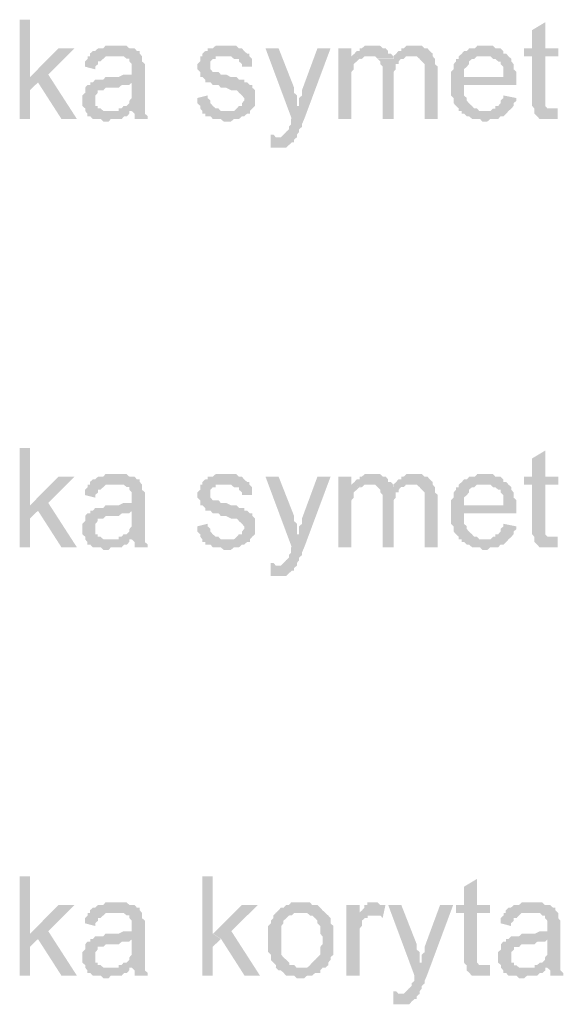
# Model space of a CAD drawing. Header units: millimetres. Extents: x -523 to 1404227, y -783705 to 1038705.
# Tile 152 of 256: x 406503 to 407383, y 233151 to 234747. Entities that reach past the tile are written whole.
import ezdxf

# ---------------------------------------------------------------- set-up
doc = ezdxf.new("R2010")
doc.units = ezdxf.units.MM
doc.linetypes.add('ACAD_ISO08W100', pattern=[36, 24, -3, 6, -3])
doc.layers.add('!!ELEKTRYKA', color=7, linetype='Continuous')

msp = doc.modelspace()

# ---------------------------------------------------------------- hatches: boundary and pattern name
at = {"layer": '!!ELEKTRYKA', "linetype": 'ACAD_ISO08W100'}
for points in [[(406519.59, 234746.85), (406502.9, 234746.85), (406502.9, 234586.03), (406519.59, 234586.03), (406519.59, 234632.56), (406532.56, 234645.26), (406519.59, 234653.69)], [(407354.03, 234742.66), (407332.83, 234729.94), (407332.83, 234700.35), (407319.92, 234700.35), (407319.92, 234687.63), (407332.83, 234687.63), (407332.83, 234619.87), (407332.83, 234619.87), (407332.83, 234611.39), (407332.83, 234607.14), (407336.52, 234602.9), (407366.94, 234602.9), (407362.33, 234602.9), (407357.72, 234602.9), (407357.72, 234602.9), (407354.03, 234607.14), (407354.03, 234607.14), (407354.03, 234611.39), (407354.03, 234619.87), (407354.03, 234687.63), (407375.24, 234687.63), (407375.24, 234700.35), (407354.03, 234700.35)], [(406659.37, 234704.56), (406654.73, 234704.56), (406651.03, 234704.56), (406646.4, 234704.56), (406641.77, 234704.56), (406638.06, 234700.3), (406633.43, 234700.3), (406629.73, 234700.3), (406625.1, 234696.14), (406621.39, 234696.14), (406616.76, 234691.88), (406616.76, 234687.62), (406654.73, 234687.62), (406659.37, 234687.62), (406663.07, 234687.62), (406667.7, 234687.62), (406671.41, 234687.62), (406676.04, 234683.45), (406680.67, 234683.45), (406680.67, 234679.19), (406680.67, 234679.19), (406684.37, 234674.93), (406684.37, 234670.67), (406684.37, 234666.5), (406684.37, 234666.5), (406684.37, 234657.98), (406680.67, 234657.98), (406676.04, 234657.98), (406676.04, 234657.98), (406671.41, 234657.98), (406663.07, 234653.81), (406659.37, 234653.81), (406654.73, 234653.81), (406651.03, 234653.81), (406641.77, 234653.81), (406638.06, 234649.55), (406633.43, 234649.55), (406633.43, 234649.55), (406629.73, 234649.55), (406625.1, 234649.55), (406621.39, 234645.29), (406684.37, 234645.29), (406684.37, 234636.86), (406684.37, 234632.6), (406684.37, 234628.34), (406684.37, 234624.17), (406684.37, 234619.91), (406680.67, 234615.65), (406680.67, 234615.65), (406680.67, 234611.48), (406676.04, 234607.22), (406671.41, 234607.22), (406667.7, 234602.96), (406663.07, 234602.96), (406663.07, 234598.7), (406684.37, 234598.7), (406684.37, 234598.7), (406689, 234594.53), (406689, 234590.27), (406689, 234586.01), (406710.31, 234586.01), (406710.31, 234586.01), (406710.31, 234590.27), (406705.68, 234594.53), (406705.68, 234598.7), (406705.68, 234602.96), (406705.68, 234602.96), (406705.68, 234607.22), (406705.68, 234611.48), (406705.68, 234615.65), (406705.68, 234619.91), (406705.68, 234628.34), (406705.68, 234632.6), (406705.68, 234662.24), (406705.68, 234662.24), (406705.68, 234666.5), (406705.68, 234670.67), (406705.68, 234674.93), (406701.05, 234679.19), (406701.05, 234679.19), (406701.05, 234683.45), (406701.05, 234687.62), (406697.34, 234691.88), (406697.34, 234696.14), (406692.71, 234696.14), (406689, 234700.3), (406684.37, 234700.3), (406680.67, 234700.3), (406676.04, 234704.56), (406671.41, 234704.56), (406667.7, 234704.56), (406663.07, 234704.56)], [(406833.16, 234704.57), (406833.16, 234704.57), (406823.91, 234704.57), (406820.21, 234704.57), (406815.59, 234700.31), (406815.59, 234700.31), (406811.88, 234700.31), (406807.26, 234700.31), (406807.26, 234696.06), (406803.56, 234696.06), (406798.93, 234691.89), (406798.93, 234687.64), (406836.86, 234687.64), (406836.86, 234687.64), (406841.49, 234687.64), (406845.19, 234687.64), (406849.81, 234683.38), (406853.51, 234683.38), (406858.14, 234683.38), (406858.14, 234679.13), (406862.77, 234674.97), (406862.77, 234670.71), (406879.42, 234670.71), (406879.42, 234674.97), (406879.42, 234679.13), (406879.42, 234683.38), (406874.79, 234687.64), (406874.79, 234691.89), (406874.79, 234691.89), (406871.09, 234691.89), (406866.47, 234696.06), (406862.77, 234700.31), (406858.14, 234700.31), (406858.14, 234700.31), (406853.51, 234704.57), (406849.81, 234704.57), (406845.19, 234704.57), (406841.49, 234704.57)], [(407074.63, 234704.56), (407070.01, 234704.56), (407066.31, 234704.56), (407061.69, 234704.56), (407057.08, 234700.31), (407053.38, 234700.31), (407053.38, 234696.06), (407048.76, 234696.06), (407045.07, 234691.82), (407040.45, 234687.57), (407070.01, 234687.57), (407070.01, 234687.57), (407074.63, 234687.57), (407078.32, 234687.57), (407082.94, 234683.41), (407107.88, 234683.41), (407107.88, 234687.57), (407104.18, 234691.82), (407099.56, 234691.82), (407099.56, 234696.06), (407095.87, 234700.31), (407095.87, 234700.31), (407091.25, 234700.31), (407086.63, 234704.56), (407082.94, 234704.56), (407078.32, 234704.56)], [(407142.23, 234704.53), (407137.62, 234704.53), (407133.93, 234704.53), (407129.31, 234704.53), (407124.69, 234700.29), (407121, 234700.29), (407121, 234696.13), (407116.38, 234696.13), (407112.69, 234691.88), (407108.08, 234687.64), (407137.62, 234687.64), (407142.23, 234687.64), (407145.93, 234687.64), (407150.54, 234683.39), (407150.54, 234683.39), (407154.24, 234679.14), (407158.85, 234674.9), (407158.85, 234674.9), (407158.85, 234670.65), (407158.85, 234666.5), (407158.85, 234658), (407158.85, 234585.99), (407180.09, 234585.99), (407180.09, 234666.5), (407180.09, 234666.5), (407180.09, 234670.65), (407175.47, 234674.9), (407175.47, 234683.39), (407175.47, 234683.39), (407171.78, 234687.64), (407171.78, 234691.88), (407167.16, 234696.13), (407167.16, 234696.13), (407163.47, 234700.29), (407158.85, 234700.29), (407154.24, 234704.53), (407150.54, 234704.53), (407145.93, 234704.53)], [(407256.78, 234704.54), (407252.17, 234704.54), (407248.48, 234704.54), (407243.87, 234704.54), (407240.18, 234700.3), (407235.56, 234700.3), (407230.95, 234700.3), (407227.26, 234696.05), (407222.65, 234696.05), (407218.96, 234691.81), (407214.34, 234687.57), (407256.78, 234687.57), (407256.78, 234687.57), (407260.47, 234687.57), (407265.08, 234687.57), (407269.7, 234683.32), (407273.39, 234683.32), (407278, 234679.08), (407281.69, 234679.08), (407281.69, 234674.93), (407281.69, 234674.93), (407286.3, 234670.68), (407286.3, 234666.44), (407286.3, 234662.2), (407286.3, 234653.71), (407222.65, 234653.71), (407307.52, 234653.71), (407307.52, 234657.95), (407307.52, 234662.2), (407302.91, 234666.44), (407302.91, 234670.68), (407302.91, 234674.93), (407299.22, 234679.08), (407299.22, 234683.32), (407294.61, 234687.57), (407294.61, 234687.57), (407290.92, 234691.81), (407286.3, 234691.81), (407286.3, 234696.05), (407281.69, 234700.3), (407278, 234700.3), (407273.39, 234700.3), (407269.7, 234704.54), (407265.08, 234704.54), (407260.47, 234704.54)], [(406591.75, 234700.32), (406565.8, 234700.32), (406519.46, 234653.8), (406532.44, 234645.27), (406570.44, 234586.05), (406595.46, 234586.05), (406549.12, 234657.97)], [(406922.32, 234700.29), (406901.06, 234700.29), (406943.59, 234586.02), (406956.53, 234607.19), (406951.91, 234607.19), (406951.91, 234615.61), (406951.91, 234619.86), (406951.91, 234624.11), (406947.28, 234628.36), (406947.28, 234632.52), (406947.28, 234636.78)], [(407006.36, 234700.29), (406985.1, 234700.29), (406960.14, 234632.62), (406960.14, 234632.62), (406960.14, 234628.37), (406960.14, 234624.12), (406955.52, 234619.87), (406955.52, 234615.61), (406955.52, 234611.45), (406955.52, 234607.2), (406942.58, 234586.03), (406942.58, 234586.03), (406942.58, 234581.78), (406942.58, 234577.53), (406938.88, 234573.28), (406938.88, 234569.12), (406934.26, 234564.87), (406934.26, 234564.87), (406934.26, 234564.87), (406930.56, 234560.61), (406930.56, 234560.61), (406925.94, 234556.36), (406917.62, 234556.36), (406951.82, 234556.36), (406951.82, 234560.61), (406951.82, 234560.61), (406955.52, 234564.87), (406955.52, 234569.12), (406960.14, 234573.28), (406960.14, 234577.53), (406963.84, 234586.03)], [(407040.31, 234700.3), (407019.06, 234700.3), (407019.06, 234586.03), (407040.31, 234586.03), (407040.31, 234645.34), (407040.31, 234649.49), (407040.31, 234653.74), (407040.31, 234657.99), (407040.31, 234662.24), (407044, 234666.49), (407044, 234670.74), (407044, 234674.9), (407048.62, 234679.15), (407048.62, 234679.15), (407053.24, 234683.4), (407056.93, 234683.4), (407040.31, 234687.64)], [(406616.82, 234687.66), (406613.11, 234687.66), (406613.11, 234683.4), (406608.48, 234679.14), (406608.48, 234674.97), (406608.48, 234670.71), (406625.15, 234666.45), (406625.15, 234670.71), (406629.78, 234674.97), (406629.78, 234679.14), (406633.49, 234679.14), (406638.12, 234683.4), (406638.12, 234683.4), (406642.75, 234687.66), (406646.46, 234687.66), (406651.09, 234687.66), (406654.79, 234687.66)], [(406798.98, 234687.59), (406795.28, 234687.59), (406795.28, 234683.34), (406795.28, 234679.17), (406790.65, 234674.92), (406790.65, 234670.66), (406790.65, 234666.41), (406795.28, 234662.24), (406795.28, 234657.99), (406795.28, 234653.73), (406798.98, 234653.73), (406803.6, 234649.48), (406803.6, 234645.31), (406807.31, 234645.31), (406807.31, 234645.31), (406811.93, 234645.31), (406815.63, 234641.06), (406820.26, 234641.06), (406824.88, 234641.06), (406828.58, 234636.8), (406833.21, 234636.8), (406836.91, 234636.8), (406845.24, 234632.55), (406849.86, 234632.55), (406854.49, 234632.55), (406858.19, 234628.38), (406858.19, 234628.38), (406862.81, 234624.13), (406862.81, 234624.13), (406866.52, 234619.87), (406866.52, 234615.62), (406862.81, 234611.45), (406862.81, 234607.2), (406858.19, 234607.2), (406854.49, 234602.94), (406854.49, 234602.94), (406849.86, 234598.69), (406845.24, 234598.69), (406836.91, 234598.69), (406798.98, 234598.69), (406798.98, 234594.52), (406803.6, 234594.52), (406803.6, 234590.27), (406807.31, 234590.27), (406811.93, 234590.27), (406815.63, 234586.01), (406820.26, 234586.01), (406824.88, 234586.01), (406828.58, 234586.01), (406833.21, 234581.76), (406836.91, 234581.76), (406841.54, 234581.76), (406845.24, 234581.76), (406849.86, 234586.01), (406854.49, 234586.01), (406858.19, 234586.01), (406862.81, 234590.27), (406866.52, 234590.27), (406871.14, 234594.52), (406875.77, 234594.52), (406875.77, 234598.69), (406879.47, 234602.94), (406879.47, 234602.94), (406884.09, 234607.2), (406884.09, 234611.45), (406884.09, 234615.62), (406884.09, 234619.87), (406884.09, 234619.87), (406884.09, 234624.13), (406884.09, 234628.38), (406884.09, 234632.55), (406879.47, 234636.8), (406879.47, 234641.06), (406875.77, 234641.06), (406871.14, 234645.31), (406866.52, 234645.31), (406866.52, 234649.48), (406862.81, 234649.48), (406858.19, 234649.48), (406854.49, 234653.73), (406849.86, 234653.73), (406845.24, 234653.73), (406836.91, 234657.99), (406836.91, 234657.99), (406833.21, 234657.99), (406828.58, 234657.99), (406824.88, 234662.24), (406820.26, 234662.24), (406820.26, 234662.24), (406815.63, 234662.24), (406811.93, 234666.41), (406811.93, 234670.66), (406811.93, 234674.92), (406811.93, 234674.92), (406811.93, 234679.17), (406815.63, 234683.34), (406820.26, 234683.34), (406820.26, 234687.59), (406824.88, 234687.59), (406828.58, 234687.59), (406836.91, 234687.59)], [(407040.45, 234687.57), (407040.45, 234687.57), (407057.08, 234683.41), (407061.69, 234687.57), (407066.31, 234687.57), (407070.01, 234687.57)], [(407108.4, 234687.65), (407108.4, 234683.4), (407082.54, 234683.4), (407087.16, 234679.15), (407087.16, 234679.15), (407087.16, 234674.9), (407090.85, 234670.66), (407090.85, 234666.5), (407090.85, 234662.25), (407090.85, 234585.99), (407108.4, 234585.99), (407108.4, 234653.76), (407108.4, 234653.76), (407108.4, 234662.25), (407112.09, 234666.5), (407112.09, 234670.66), (407112.09, 234674.9), (407116.71, 234674.9), (407116.71, 234679.15), (407116.71, 234679.15), (407120.4, 234683.4), (407125.02, 234683.4), (407128.71, 234687.65), (407133.33, 234687.65), (407137.95, 234687.65)], [(407214.15, 234687.6), (407214.15, 234687.6), (407214.15, 234683.35), (407209.54, 234683.35), (407209.54, 234679.11), (407205.85, 234674.96), (407205.85, 234670.71), (407205.85, 234666.47), (407201.23, 234662.23), (407201.23, 234657.98), (407201.23, 234653.74), (407201.23, 234649.49), (407201.23, 234641.1), (407201.23, 234636.85), (407201.23, 234632.61), (407201.23, 234628.36), (407201.23, 234624.12), (407205.85, 234619.88), (407205.85, 234615.63), (407205.85, 234611.39), (407209.54, 234607.14), (407209.54, 234607.14), (407214.15, 234602.99), (407214.15, 234598.75), (407256.59, 234598.75), (407256.59, 234598.75), (407251.98, 234598.75), (407247.36, 234598.75), (407243.67, 234602.99), (407239.06, 234602.99), (407235.37, 234607.14), (407230.76, 234611.39), (407230.76, 234611.39), (407230.76, 234611.39), (407227.07, 234615.63), (407227.07, 234619.88), (407222.45, 234624.12), (407222.45, 234628.36), (407222.45, 234632.61), (407222.45, 234641.1), (407307.34, 234641.1), (407307.34, 234641.1), (407307.34, 234645.25), (407307.34, 234649.49), (407307.34, 234653.74), (407222.45, 234653.74), (407222.45, 234653.74), (407222.45, 234662.23), (407222.45, 234666.47), (407227.07, 234670.71), (407227.07, 234670.71), (407230.76, 234674.96), (407230.76, 234679.11), (407235.37, 234683.35), (407239.06, 234683.35), (407243.67, 234687.6), (407247.36, 234687.6), (407251.98, 234687.6), (407256.59, 234687.6)], [(406621.01, 234645.26), (406617.31, 234645.26), (406617.31, 234641.09), (406612.68, 234641.09), (406608.97, 234636.83), (406608.97, 234632.57), (406608.97, 234628.31), (406604.34, 234624.14), (406604.34, 234619.88), (406604.34, 234615.62), (406604.34, 234615.62), (406604.34, 234611.45), (406604.34, 234607.19), (406608.97, 234602.93), (406608.97, 234598.76), (406612.68, 234594.5), (406612.68, 234594.5), (406612.68, 234590.24), (406617.31, 234590.24), (406621.01, 234585.97), (406625.64, 234585.97), (406629.35, 234585.97), (406633.98, 234585.97), (406638.61, 234581.81), (406642.32, 234581.81), (406646.95, 234581.81), (406650.65, 234585.97), (406655.29, 234585.97), (406658.99, 234585.97), (406663.62, 234585.97), (406668.25, 234585.97), (406671.96, 234590.24), (406676.59, 234590.24), (406680.3, 234594.5), (406680.3, 234598.76), (406646.95, 234598.76), (406646.95, 234598.76), (406642.32, 234598.76), (406638.61, 234598.76), (406633.98, 234602.93), (406629.35, 234602.93), (406629.35, 234607.19), (406625.64, 234607.19), (406625.64, 234611.45), (406625.64, 234615.62), (406625.64, 234619.88), (406625.64, 234624.14), (406629.35, 234628.31), (406629.35, 234628.31), (406629.35, 234632.57), (406633.98, 234632.57), (406638.61, 234632.57), (406642.32, 234636.83), (406646.95, 234636.83), (406650.65, 234636.83), (406655.29, 234636.83), (406658.99, 234636.83), (406663.62, 234636.83), (406668.25, 234641.09), (406671.96, 234641.09), (406676.59, 234641.09), (406680.3, 234641.09), (406684.93, 234645.26)], [(406807.31, 234624.13), (406790.65, 234619.87), (406790.65, 234619.87), (406790.65, 234615.62), (406790.65, 234611.45), (406795.28, 234607.2), (406795.28, 234602.94), (406798.98, 234598.69), (406836.91, 234598.69), (406836.91, 234598.69), (406833.21, 234598.69), (406828.58, 234598.69), (406824.88, 234602.94), (406820.26, 234602.94), (406815.63, 234607.2), (406815.63, 234607.2), (406811.93, 234611.45), (406811.93, 234615.62), (406807.31, 234619.87)], [(407286.3, 234624.09), (407286.3, 234619.85), (407281.69, 234615.61), (407281.69, 234611.36), (407278, 234607.12), (407273.39, 234607.12), (407273.39, 234602.88), (407269.7, 234602.88), (407265.08, 234598.72), (407260.47, 234598.72), (407256.78, 234598.72), (407214.34, 234598.72), (407218.96, 234598.72), (407218.96, 234594.48), (407222.65, 234594.48), (407227.26, 234590.24), (407230.95, 234590.24), (407235.56, 234585.99), (407240.18, 234585.99), (407243.87, 234585.99), (407248.48, 234585.99), (407252.17, 234581.75), (407256.78, 234581.75), (407260.47, 234581.75), (407265.08, 234585.99), (407269.7, 234585.99), (407273.39, 234585.99), (407278, 234585.99), (407281.69, 234590.24), (407286.3, 234590.24), (407290.92, 234594.48), (407290.92, 234594.48), (407294.61, 234598.72), (407299.22, 234602.88), (407299.22, 234602.88), (407302.91, 234607.12), (407302.91, 234611.36), (407307.52, 234615.61), (407307.52, 234619.85)], [(407374.28, 234603), (407370.59, 234603), (407365.98, 234603), (407336.48, 234603), (407336.48, 234598.76), (407336.48, 234598.76), (407336.48, 234594.52), (407341.09, 234590.28), (407344.78, 234586.04), (407349.39, 234586.04), (407349.39, 234586.04), (407357.68, 234586.04), (407362.29, 234586.04), (407362.29, 234586.04), (407365.98, 234586.04), (407370.59, 234586.04), (407374.28, 234586.04)], [(406909.34, 234560.56), (406909.34, 234539.39), (406913.96, 234539.39), (406917.66, 234539.39), (406922.28, 234539.39), (406925.98, 234539.39), (406930.6, 234539.39), (406934.3, 234539.39), (406938.92, 234543.64), (406938.92, 234543.64), (406943.55, 234547.9), (406947.24, 234547.9), (406947.24, 234552.15), (406951.86, 234556.4), (406917.66, 234556.4), (406917.66, 234556.4), (406913.96, 234560.56)], [(406519.59, 234052.59), (406502.9, 234052.59), (406502.9, 233891.68), (406519.59, 233891.68), (406519.59, 233938.3), (406532.56, 233951), (406519.59, 233959.43)], [(407354.03, 234048.38), (407332.83, 234035.66), (407332.83, 234006.06), (407319.92, 234006.06), (407319.92, 233993.34), (407332.83, 233993.34), (407332.83, 233925.58), (407332.83, 233925.58), (407332.83, 233917.1), (407332.83, 233912.86), (407336.52, 233908.62), (407366.94, 233908.62), (407362.33, 233908.62), (407357.72, 233908.62), (407357.72, 233908.62), (407354.03, 233912.86), (407354.03, 233912.86), (407354.03, 233917.1), (407354.03, 233925.58), (407354.03, 233993.34), (407375.24, 233993.34), (407375.24, 234006.06), (407354.03, 234006.06)], [(406591.75, 234006.04), (406565.8, 234006.04), (406519.46, 233959.52), (406532.44, 233950.99), (406570.44, 233891.77), (406595.46, 233891.77), (406549.12, 233963.69)], [(406659.37, 234010.27), (406654.73, 234010.27), (406651.03, 234010.27), (406646.4, 234010.27), (406641.77, 234010.27), (406638.06, 234006.01), (406633.43, 234006.01), (406629.73, 234006.01), (406625.1, 234001.84), (406621.39, 234001.84), (406616.76, 233997.58), (406616.76, 233993.32), (406654.73, 233993.32), (406659.37, 233993.32), (406663.07, 233993.32), (406667.7, 233993.32), (406671.41, 233993.32), (406676.04, 233989.15), (406680.67, 233989.15), (406680.67, 233984.89), (406680.67, 233984.89), (406684.37, 233980.63), (406684.37, 233976.47), (406684.37, 233972.2), (406684.37, 233972.2), (406684.37, 233963.68), (406680.67, 233963.68), (406676.04, 233963.68), (406676.04, 233963.68), (406671.41, 233963.68), (406663.07, 233959.52), (406659.37, 233959.52), (406654.73, 233959.52), (406651.03, 233959.52), (406641.77, 233959.52), (406638.06, 233955.25), (406633.43, 233955.25), (406633.43, 233955.25), (406629.73, 233955.25), (406625.1, 233955.25), (406621.39, 233950.99), (406684.37, 233950.99), (406684.37, 233942.57), (406684.37, 233938.3), (406684.37, 233934.04), (406684.37, 233929.88), (406684.37, 233925.62), (406680.67, 233921.36), (406680.67, 233921.36), (406680.67, 233917.19), (406676.04, 233912.93), (406671.41, 233912.93), (406667.7, 233908.67), (406663.07, 233908.67), (406663.07, 233904.41), (406684.37, 233904.41), (406684.37, 233904.41), (406689, 233900.24), (406689, 233895.98), (406689, 233891.72), (406710.31, 233891.72), (406710.31, 233891.72), (406710.31, 233895.98), (406705.68, 233900.24), (406705.68, 233904.41), (406705.68, 233908.67), (406705.68, 233908.67), (406705.68, 233912.93), (406705.68, 233917.19), (406705.68, 233921.36), (406705.68, 233925.62), (406705.68, 233934.04), (406705.68, 233938.3), (406705.68, 233967.94), (406705.68, 233967.94), (406705.68, 233972.2), (406705.68, 233976.47), (406705.68, 233980.63), (406701.05, 233984.89), (406701.05, 233984.89), (406701.05, 233989.15), (406701.05, 233993.32), (406697.34, 233997.58), (406697.34, 234001.84), (406692.71, 234001.84), (406689, 234006.01), (406684.37, 234006.01), (406680.67, 234006.01), (406676.04, 234010.27), (406671.41, 234010.27), (406667.7, 234010.27), (406663.07, 234010.27)], [(406833.16, 234010.28), (406833.16, 234010.28), (406823.91, 234010.28), (406820.21, 234010.28), (406815.59, 234006.03), (406815.59, 234006.03), (406811.88, 234006.03), (406807.26, 234006.03), (406807.26, 234001.77), (406803.56, 234001.77), (406798.93, 233997.61), (406798.93, 233993.35), (406836.86, 233993.35), (406836.86, 233993.35), (406841.49, 233993.35), (406845.19, 233993.35), (406849.81, 233989.1), (406853.51, 233989.1), (406858.14, 233989.1), (406858.14, 233984.84), (406862.77, 233980.68), (406862.77, 233976.42), (406879.42, 233976.42), (406879.42, 233980.68), (406879.42, 233984.84), (406879.42, 233989.1), (406874.79, 233993.35), (406874.79, 233997.61), (406874.79, 233997.61), (406871.09, 233997.61), (406866.47, 234001.77), (406862.77, 234006.03), (406858.14, 234006.03), (406858.14, 234006.03), (406853.51, 234010.28), (406849.81, 234010.28), (406845.19, 234010.28), (406841.49, 234010.28)], [(406922.32, 234006.01), (406901.06, 234006.01), (406943.59, 233891.74), (406956.53, 233912.91), (406951.91, 233912.91), (406951.91, 233921.33), (406951.91, 233925.58), (406951.91, 233929.83), (406947.28, 233934.08), (406947.28, 233938.24), (406947.28, 233942.5)], [(407006.36, 234005.99), (406985.1, 234005.99), (406960.14, 233938.33), (406960.14, 233938.33), (406960.14, 233934.07), (406960.14, 233929.82), (406955.52, 233925.57), (406955.52, 233921.41), (406955.52, 233917.16), (406955.52, 233912.91), (406942.58, 233891.74), (406942.58, 233891.74), (406942.58, 233887.49), (406942.58, 233883.23), (406938.88, 233879.07), (406938.88, 233874.82), (406934.26, 233870.57), (406934.26, 233870.57), (406934.26, 233870.57), (406930.56, 233866.32), (406930.56, 233866.32), (406925.94, 233862.07), (406917.62, 233862.07), (406951.82, 233862.07), (406951.82, 233866.32), (406951.82, 233866.32), (406955.52, 233870.57), (406955.52, 233874.82), (406960.14, 233879.07), (406960.14, 233883.23), (406963.84, 233891.74)], [(407040.31, 234006.01), (407019.06, 234006.01), (407019.06, 233891.74), (407040.31, 233891.74), (407040.31, 233951.05), (407040.31, 233955.2), (407040.31, 233959.45), (407040.31, 233963.7), (407040.31, 233967.95), (407044, 233972.2), (407044, 233976.45), (407044, 233980.61), (407048.62, 233984.86), (407048.62, 233984.86), (407053.24, 233989.11), (407056.93, 233989.11), (407040.31, 233993.35)], [(407074.63, 234010.28), (407070.01, 234010.28), (407066.31, 234010.28), (407061.69, 234010.28), (407057.08, 234006.03), (407053.38, 234006.03), (407053.38, 234001.78), (407048.76, 234001.78), (407045.07, 233997.53), (407040.45, 233993.28), (407070.01, 233993.28), (407070.01, 233993.28), (407074.63, 233993.28), (407078.32, 233993.28), (407082.94, 233989.13), (407107.88, 233989.13), (407107.88, 233993.28), (407104.18, 233997.53), (407099.56, 233997.53), (407099.56, 234001.78), (407095.87, 234006.03), (407095.87, 234006.03), (407091.25, 234006.03), (407086.63, 234010.28), (407082.94, 234010.28), (407078.32, 234010.28)], [(407142.23, 234010.28), (407137.62, 234010.28), (407133.93, 234010.28), (407129.31, 234010.28), (407124.69, 234006.04), (407121, 234006.04), (407121, 234001.79), (407116.38, 234001.79), (407112.69, 233997.54), (407108.08, 233993.3), (407137.62, 233993.3), (407142.23, 233993.3), (407145.93, 233993.3), (407150.54, 233989.14), (407150.54, 233989.14), (407154.24, 233984.89), (407158.85, 233980.65), (407158.85, 233980.65), (407158.85, 233976.4), (407158.85, 233972.15), (407158.85, 233963.66), (407158.85, 233891.74), (407180.09, 233891.74), (407180.09, 233972.15), (407180.09, 233972.15), (407180.09, 233976.4), (407175.47, 233980.65), (407175.47, 233989.14), (407175.47, 233989.14), (407171.78, 233993.3), (407171.78, 233997.54), (407167.16, 234001.79), (407167.16, 234001.79), (407163.47, 234006.04), (407158.85, 234006.04), (407154.24, 234010.28), (407150.54, 234010.28), (407145.93, 234010.28)], [(407256.78, 234010.23), (407252.17, 234010.23), (407248.48, 234010.23), (407243.87, 234010.23), (407240.18, 234005.99), (407235.56, 234005.99), (407230.95, 234005.99), (407227.26, 234001.74), (407222.65, 234001.74), (407218.96, 233997.5), (407214.34, 233993.35), (407256.78, 233993.35), (407256.78, 233993.35), (407260.47, 233993.35), (407265.08, 233993.35), (407269.7, 233989.1), (407273.39, 233989.1), (407278, 233984.86), (407281.69, 233984.86), (407281.69, 233980.62), (407281.69, 233980.62), (407286.3, 233976.37), (407286.3, 233972.13), (407286.3, 233967.88), (407286.3, 233959.4), (407222.65, 233959.4), (407307.52, 233959.4), (407307.52, 233963.64), (407307.52, 233967.88), (407302.91, 233972.13), (407302.91, 233976.37), (407302.91, 233980.62), (407299.22, 233984.86), (407299.22, 233989.1), (407294.61, 233993.35), (407294.61, 233993.35), (407290.92, 233997.5), (407286.3, 233997.5), (407286.3, 234001.74), (407281.69, 234005.99), (407278, 234005.99), (407273.39, 234005.99), (407269.7, 234010.23), (407265.08, 234010.23), (407260.47, 234010.23)], [(406616.82, 233993.33), (406613.11, 233993.33), (406613.11, 233989.07), (406608.48, 233984.9), (406608.48, 233980.64), (406608.48, 233976.38), (406625.15, 233972.21), (406625.15, 233976.38), (406629.78, 233980.64), (406629.78, 233984.9), (406633.49, 233984.9), (406638.12, 233989.07), (406638.12, 233989.07), (406642.75, 233993.33), (406646.46, 233993.33), (406651.09, 233993.33), (406654.79, 233993.33)], [(406798.98, 233993.36), (406795.28, 233993.36), (406795.28, 233989.1), (406795.28, 233984.85), (406790.65, 233980.59), (406790.65, 233976.43), (406790.65, 233972.17), (406795.28, 233967.92), (406795.28, 233963.66), (406795.28, 233959.5), (406798.98, 233959.5), (406803.6, 233955.24), (406803.6, 233950.99), (406807.31, 233950.99), (406807.31, 233950.99), (406811.93, 233950.99), (406815.63, 233946.73), (406820.26, 233946.73), (406824.88, 233946.73), (406828.58, 233942.57), (406833.21, 233942.57), (406836.91, 233942.57), (406845.24, 233938.31), (406849.86, 233938.31), (406854.49, 233938.31), (406858.19, 233934.06), (406858.19, 233934.06), (406862.81, 233929.8), (406862.81, 233929.8), (406866.52, 233925.64), (406866.52, 233921.38), (406862.81, 233917.13), (406862.81, 233912.87), (406858.19, 233912.87), (406854.49, 233908.71), (406854.49, 233908.71), (406849.86, 233904.45), (406845.24, 233904.45), (406836.91, 233904.45), (406798.98, 233904.45), (406798.98, 233900.2), (406803.6, 233900.2), (406803.6, 233895.94), (406807.31, 233895.94), (406811.93, 233895.94), (406815.63, 233891.69), (406820.26, 233891.69), (406824.88, 233891.69), (406828.58, 233891.69), (406833.21, 233887.52), (406836.91, 233887.52), (406841.54, 233887.52), (406845.24, 233887.52), (406849.86, 233891.69), (406854.49, 233891.69), (406858.19, 233891.69), (406862.81, 233895.94), (406866.52, 233895.94), (406871.14, 233900.2), (406875.77, 233900.2), (406875.77, 233904.45), (406879.47, 233908.71), (406879.47, 233908.71), (406884.09, 233912.87), (406884.09, 233917.13), (406884.09, 233921.38), (406884.09, 233925.64), (406884.09, 233925.64), (406884.09, 233929.8), (406884.09, 233934.06), (406884.09, 233938.31), (406879.47, 233942.57), (406879.47, 233946.73), (406875.77, 233946.73), (406871.14, 233950.99), (406866.52, 233950.99), (406866.52, 233955.24), (406862.81, 233955.24), (406858.19, 233955.24), (406854.49, 233959.5), (406849.86, 233959.5), (406845.24, 233959.5), (406836.91, 233963.66), (406836.91, 233963.66), (406833.21, 233963.66), (406828.58, 233963.66), (406824.88, 233967.92), (406820.26, 233967.92), (406820.26, 233967.92), (406815.63, 233967.92), (406811.93, 233972.17), (406811.93, 233976.43), (406811.93, 233980.59), (406811.93, 233980.59), (406811.93, 233984.85), (406815.63, 233989.1), (406820.26, 233989.1), (406820.26, 233993.36), (406824.88, 233993.36), (406828.58, 233993.36), (406836.91, 233993.36)], [(407040.45, 233993.28), (407040.45, 233993.28), (407057.08, 233989.13), (407061.69, 233993.28), (407066.31, 233993.28), (407070.01, 233993.28)], [(407108.4, 233993.37), (407108.4, 233989.13), (407082.54, 233989.13), (407087.16, 233984.88), (407087.16, 233984.88), (407087.16, 233980.63), (407090.85, 233976.38), (407090.85, 233972.14), (407090.85, 233967.98), (407090.85, 233891.71), (407108.4, 233891.71), (407108.4, 233959.49), (407108.4, 233959.49), (407108.4, 233967.98), (407112.09, 233972.14), (407112.09, 233976.38), (407112.09, 233980.63), (407116.71, 233980.63), (407116.71, 233984.88), (407116.71, 233984.88), (407120.4, 233989.13), (407125.02, 233989.13), (407128.71, 233993.37), (407133.33, 233993.37), (407137.95, 233993.37)], [(407214.15, 233993.32), (407214.15, 233993.32), (407214.15, 233989.07), (407209.54, 233989.07), (407209.54, 233984.83), (407205.85, 233980.68), (407205.85, 233976.43), (407205.85, 233972.19), (407201.23, 233967.94), (407201.23, 233963.7), (407201.23, 233959.46), (407201.23, 233955.21), (407201.23, 233946.72), (407201.23, 233942.57), (407201.23, 233938.33), (407201.23, 233934.08), (407201.23, 233929.84), (407205.85, 233925.6), (407205.85, 233921.35), (407205.85, 233917.11), (407209.54, 233912.86), (407209.54, 233912.86), (407214.15, 233908.71), (407214.15, 233904.47), (407256.59, 233904.47), (407256.59, 233904.47), (407251.98, 233904.47), (407247.36, 233904.47), (407243.67, 233908.71), (407239.06, 233908.71), (407235.37, 233912.86), (407230.76, 233917.11), (407230.76, 233917.11), (407230.76, 233917.11), (407227.07, 233921.35), (407227.07, 233925.6), (407222.45, 233929.84), (407222.45, 233934.08), (407222.45, 233938.33), (407222.45, 233946.72), (407307.34, 233946.72), (407307.34, 233946.72), (407307.34, 233950.97), (407307.34, 233955.21), (407307.34, 233959.46), (407222.45, 233959.46), (407222.45, 233959.46), (407222.45, 233967.94), (407222.45, 233972.19), (407227.07, 233976.43), (407227.07, 233976.43), (407230.76, 233980.68), (407230.76, 233984.83), (407235.37, 233989.07), (407239.06, 233989.07), (407243.67, 233993.32), (407247.36, 233993.32), (407251.98, 233993.32), (407256.59, 233993.32)], [(406621.01, 233951), (406617.31, 233951), (406617.31, 233946.74), (406612.68, 233946.74), (406608.97, 233942.57), (406608.97, 233938.31), (406608.97, 233934.05), (406604.34, 233929.79), (406604.34, 233925.62), (406604.34, 233921.36), (406604.34, 233921.36), (406604.34, 233917.1), (406604.34, 233912.93), (406608.97, 233908.67), (406608.97, 233904.41), (406612.68, 233900.24), (406612.68, 233900.24), (406612.68, 233895.98), (406617.31, 233895.98), (406621.01, 233891.72), (406625.64, 233891.72), (406629.35, 233891.72), (406633.98, 233891.72), (406638.61, 233887.46), (406642.32, 233887.46), (406646.95, 233887.46), (406650.65, 233891.72), (406655.29, 233891.72), (406658.99, 233891.72), (406663.62, 233891.72), (406668.25, 233891.72), (406671.96, 233895.98), (406676.59, 233895.98), (406680.3, 233900.24), (406680.3, 233904.41), (406646.95, 233904.41), (406646.95, 233904.41), (406642.32, 233904.41), (406638.61, 233904.41), (406633.98, 233908.67), (406629.35, 233908.67), (406629.35, 233912.93), (406625.64, 233912.93), (406625.64, 233917.1), (406625.64, 233921.36), (406625.64, 233925.62), (406625.64, 233929.79), (406629.35, 233934.05), (406629.35, 233934.05), (406629.35, 233938.31), (406633.98, 233938.31), (406638.61, 233938.31), (406642.32, 233942.57), (406646.95, 233942.57), (406650.65, 233942.57), (406655.29, 233942.57), (406658.99, 233942.57), (406663.62, 233942.57), (406668.25, 233946.74), (406671.96, 233946.74), (406676.59, 233946.74), (406680.3, 233946.74), (406684.93, 233951)], [(406807.31, 233929.8), (406790.65, 233925.64), (406790.65, 233925.64), (406790.65, 233921.38), (406790.65, 233917.13), (406795.28, 233912.87), (406795.28, 233908.71), (406798.98, 233904.45), (406836.91, 233904.45), (406836.91, 233904.45), (406833.21, 233904.45), (406828.58, 233904.45), (406824.88, 233908.71), (406820.26, 233908.71), (406815.63, 233912.87), (406815.63, 233912.87), (406811.93, 233917.13), (406811.93, 233921.38), (406807.31, 233925.64)], [(407286.3, 233929.78), (407286.3, 233925.54), (407281.69, 233921.3), (407281.69, 233917.14), (407278, 233912.9), (407273.39, 233912.9), (407273.39, 233908.66), (407269.7, 233908.66), (407265.08, 233904.41), (407260.47, 233904.41), (407256.78, 233904.41), (407214.34, 233904.41), (407218.96, 233904.41), (407218.96, 233900.17), (407222.65, 233900.17), (407227.26, 233895.92), (407230.95, 233895.92), (407235.56, 233891.68), (407240.18, 233891.68), (407243.87, 233891.68), (407248.48, 233891.68), (407252.17, 233887.44), (407256.78, 233887.44), (407260.47, 233887.44), (407265.08, 233891.68), (407269.7, 233891.68), (407273.39, 233891.68), (407278, 233891.68), (407281.69, 233895.92), (407286.3, 233895.92), (407290.92, 233900.17), (407290.92, 233900.17), (407294.61, 233904.41), (407299.22, 233908.66), (407299.22, 233908.66), (407302.91, 233912.9), (407302.91, 233917.14), (407307.52, 233921.3), (407307.52, 233925.54)], [(407374.28, 233908.7), (407370.59, 233908.7), (407365.98, 233908.7), (407336.48, 233908.7), (407336.48, 233904.46), (407336.48, 233904.46), (407336.48, 233900.22), (407341.09, 233895.98), (407344.78, 233891.74), (407349.39, 233891.74), (407349.39, 233891.74), (407357.68, 233891.74), (407362.29, 233891.74), (407362.29, 233891.74), (407365.98, 233891.74), (407370.59, 233891.74), (407374.28, 233891.74)], [(406909.34, 233866.32), (406909.34, 233845.15), (406913.96, 233845.15), (406917.66, 233845.15), (406922.28, 233845.15), (406925.98, 233845.15), (406930.6, 233845.15), (406934.3, 233845.15), (406938.92, 233849.4), (406938.92, 233849.4), (406943.55, 233853.65), (406947.24, 233853.65), (406947.24, 233857.81), (406951.86, 233862.07), (406917.66, 233862.07), (406917.66, 233862.07), (406913.96, 233866.32)], [(406519.59, 233358.33), (406502.9, 233358.33), (406502.9, 233197.42), (406519.59, 233197.42), (406519.59, 233244.04), (406532.56, 233256.74), (406519.59, 233265.17)], [(406815.59, 233358.36), (406798.93, 233358.36), (406798.93, 233197.49), (406815.59, 233197.49), (406815.59, 233244.02), (406828.54, 233256.69), (406815.59, 233265.21)], [(407243.65, 233354.14), (407222.43, 233341.41), (407222.43, 233311.8), (407209.51, 233311.8), (407209.51, 233299.06), (407222.43, 233299.06), (407222.43, 233231.35), (407222.43, 233231.35), (407222.43, 233222.86), (407222.43, 233218.62), (407226.12, 233214.37), (407255.64, 233214.37), (407251.95, 233214.37), (407247.34, 233214.37), (407247.34, 233214.37), (407243.65, 233218.62), (407243.65, 233218.62), (407243.65, 233222.86), (407243.65, 233231.35), (407243.65, 233299.06), (407264.87, 233299.06), (407264.87, 233311.8), (407243.65, 233311.8)], [(406659.37, 233315.98), (406654.73, 233315.98), (406651.03, 233315.98), (406646.4, 233315.98), (406641.77, 233315.98), (406638.06, 233311.81), (406633.43, 233311.81), (406629.73, 233311.81), (406625.1, 233307.55), (406621.39, 233307.55), (406616.76, 233303.29), (406616.76, 233299.03), (406654.73, 233299.03), (406659.37, 233299.03), (406663.07, 233299.03), (406667.7, 233299.03), (406671.41, 233299.03), (406676.04, 233294.86), (406680.67, 233294.86), (406680.67, 233290.6), (406680.67, 233290.6), (406684.37, 233286.34), (406684.37, 233282.17), (406684.37, 233277.91), (406684.37, 233277.91), (406684.37, 233269.39), (406680.67, 233269.39), (406676.04, 233269.39), (406676.04, 233269.39), (406671.41, 233269.39), (406663.07, 233265.22), (406659.37, 233265.22), (406654.73, 233265.22), (406651.03, 233265.22), (406641.77, 233265.22), (406638.06, 233260.96), (406633.43, 233260.96), (406633.43, 233260.96), (406629.73, 233260.96), (406625.1, 233260.96), (406621.39, 233256.7), (406684.37, 233256.7), (406684.37, 233248.27), (406684.37, 233244.01), (406684.37, 233239.84), (406684.37, 233235.58), (406684.37, 233231.32), (406680.67, 233227.06), (406680.67, 233227.06), (406680.67, 233222.89), (406676.04, 233218.63), (406671.41, 233218.63), (406667.7, 233214.37), (406663.07, 233214.37), (406663.07, 233210.21), (406684.37, 233210.21), (406684.37, 233210.21), (406689, 233205.94), (406689, 233201.68), (406689, 233197.42), (406710.31, 233197.42), (406710.31, 233197.42), (406710.31, 233201.68), (406705.68, 233205.94), (406705.68, 233210.21), (406705.68, 233214.37), (406705.68, 233214.37), (406705.68, 233218.63), (406705.68, 233222.89), (406705.68, 233227.06), (406705.68, 233231.32), (406705.68, 233239.84), (406705.68, 233244.01), (406705.68, 233273.65), (406705.68, 233273.65), (406705.68, 233277.91), (406705.68, 233282.17), (406705.68, 233286.34), (406701.05, 233290.6), (406701.05, 233290.6), (406701.05, 233294.86), (406701.05, 233299.03), (406697.34, 233303.29), (406697.34, 233307.55), (406692.71, 233307.55), (406689, 233311.81), (406684.37, 233311.81), (406680.67, 233311.81), (406676.04, 233315.98), (406671.41, 233315.98), (406667.7, 233315.98), (406663.07, 233315.98)], [(406960.14, 233315.95), (406951.82, 233315.95), (406947.2, 233315.95), (406942.58, 233315.95), (406938.88, 233311.79), (406934.26, 233311.79), (406934.26, 233311.79), (406930.56, 233307.53), (406925.94, 233307.53), (406922.24, 233303.28), (406922.24, 233303.28), (406917.62, 233299.03), (406960.14, 233299.03), (406960.14, 233299.03), (406963.84, 233299.03), (406968.46, 233299.03), (406973.08, 233294.78), (406976.78, 233294.78), (406981.4, 233290.62), (406981.4, 233290.62), (406985.1, 233286.37), (406985.1, 233282.11), (406989.72, 233277.86), (406989.72, 233273.61), (406989.72, 233269.45), (406989.72, 233265.2), (406993.42, 233260.95), (406993.42, 233256.69), (406993.42, 233256.69), (406993.42, 233248.28), (406989.72, 233244.03), (406989.72, 233239.78), (406989.72, 233235.53), (406989.72, 233231.27), (406985.1, 233227.11), (406985.1, 233227.11), (406981.4, 233222.86), (406981.4, 233222.86), (406976.78, 233218.61), (406973.08, 233214.36), (406973.08, 233214.36), (406968.46, 233210.11), (406963.84, 233210.11), (406960.14, 233210.11), (406917.62, 233210.11), (406922.24, 233205.95), (406925.94, 233205.95), (406930.56, 233201.69), (406930.56, 233201.69), (406934.26, 233197.44), (406938.88, 233197.44), (406942.58, 233197.44), (406947.2, 233197.44), (406951.82, 233193.19), (406960.14, 233193.19), (406960.14, 233193.19), (406963.84, 233193.19), (406968.46, 233197.44), (406973.08, 233197.44), (406976.78, 233197.44), (406981.4, 233201.69), (406985.1, 233201.69), (406989.72, 233201.69), (406989.72, 233205.95), (406993.42, 233210.11), (406998.04, 233210.11), (407002.66, 233214.36), (407002.66, 233218.61), (407006.36, 233222.86), (407006.36, 233222.86), (407006.36, 233227.11), (407010.98, 233231.27), (407010.98, 233231.27), (407010.98, 233235.53), (407010.98, 233239.78), (407010.98, 233248.28), (407010.98, 233252.44), (407010.98, 233256.69), (407010.98, 233260.95), (407010.98, 233265.2), (407010.98, 233269.45), (407010.98, 233273.61), (407010.98, 233277.86), (407006.36, 233282.11), (407006.36, 233286.37), (407006.36, 233290.62), (407002.66, 233294.78), (406998.04, 233299.03), (406998.04, 233299.03), (406993.42, 233303.28), (406989.72, 233307.53), (406989.72, 233307.53), (406985.1, 233311.79), (406981.4, 233311.79), (406976.78, 233311.79), (406973.08, 233315.95), (406968.46, 233315.95), (406963.84, 233315.95)], [(407078.73, 233316.04), (407078.73, 233316.04), (407069.5, 233316.04), (407065.8, 233316.04), (407065.8, 233311.79), (407061.18, 233311.79), (407061.18, 233307.54), (407057.49, 233303.29), (407052.87, 233299.04), (407052.87, 233294.79), (407074.11, 233294.79), (407078.73, 233294.79), (407082.43, 233294.79), (407087.04, 233294.79), (407090.74, 233290.64), (407095.36, 233311.79), (407090.74, 233311.79), (407087.04, 233311.79), (407082.43, 233316.04), (407082.43, 233316.04)], [(407332.67, 233315.97), (407328.06, 233315.97), (407324.37, 233315.97), (407319.76, 233315.97), (407316.07, 233315.97), (407311.46, 233311.73), (407306.85, 233311.73), (407303.16, 233311.73), (407298.55, 233307.49), (407294.86, 233307.49), (407290.25, 233303.25), (407290.25, 233299.01), (407328.06, 233299.01), (407332.67, 233299.01), (407337.28, 233299.01), (407340.96, 233299.01), (407345.57, 233299.01), (407349.26, 233294.76), (407353.87, 233294.76), (407353.87, 233290.61), (407353.87, 233290.61), (407357.56, 233286.37), (407357.56, 233282.13), (407357.56, 233277.89), (407357.56, 233277.89), (407357.56, 233269.41), (407353.87, 233269.41), (407349.26, 233269.41), (407349.26, 233269.41), (407345.57, 233269.41), (407337.28, 233265.17), (407332.67, 233265.17), (407328.06, 233265.17), (407324.37, 233265.17), (407316.07, 233265.17), (407311.46, 233260.92), (407306.85, 233260.92), (407306.85, 233260.92), (407303.16, 233260.92), (407298.55, 233260.92), (407294.86, 233256.68), (407357.56, 233256.68), (407357.56, 233248.2), (407357.56, 233244.05), (407357.56, 233239.81), (407357.56, 233235.57), (407357.56, 233231.32), (407353.87, 233227.08), (407353.87, 233227.08), (407353.87, 233222.84), (407349.26, 233218.6), (407345.57, 233218.6), (407340.96, 233214.36), (407337.28, 233214.36), (407337.28, 233210.12), (407357.56, 233210.12), (407357.56, 233210.12), (407362.17, 233205.88), (407362.17, 233201.63), (407362.17, 233197.48), (407383.38, 233197.48), (407383.38, 233197.48), (407383.38, 233201.63), (407378.77, 233205.88), (407378.77, 233210.12), (407378.77, 233214.36), (407378.77, 233214.36), (407378.77, 233218.6), (407378.77, 233222.84), (407378.77, 233227.08), (407378.77, 233231.32), (407378.77, 233239.81), (407378.77, 233244.05), (407378.77, 233273.65), (407378.77, 233273.65), (407378.77, 233277.89), (407378.77, 233282.13), (407378.77, 233286.37), (407375.08, 233290.61), (407375.08, 233290.61), (407375.08, 233294.76), (407375.08, 233299.01), (407370.47, 233303.25), (407370.47, 233307.49), (407366.78, 233307.49), (407362.17, 233311.73), (407357.56, 233311.73), (407353.87, 233311.73), (407349.26, 233315.97), (407345.57, 233315.97), (407340.96, 233315.97), (407337.28, 233315.97)], [(406591.75, 233311.77), (406565.8, 233311.77), (406519.46, 233265.15), (406532.44, 233256.71), (406570.44, 233197.49), (406595.46, 233197.49), (406549.12, 233269.41)], [(406888.33, 233311.75), (406862.43, 233311.75), (406816.18, 233265.13), (406829.13, 233256.72), (406867.06, 233197.42), (406892.03, 233197.42), (406845.78, 233269.39)], [(407053.41, 233311.72), (407032.17, 233311.72), (407032.17, 233197.46), (407053.41, 233197.46), (407053.41, 233256.67), (407053.41, 233260.92), (407053.41, 233265.16), (407053.41, 233269.41), (407053.41, 233273.66), (407057.11, 233277.91), (407057.11, 233282.07), (407057.11, 233282.07), (407057.11, 233286.32), (407061.73, 233290.57), (407066.35, 233290.57), (407066.35, 233294.81), (407070.04, 233294.81), (407074.66, 233294.81), (407053.41, 233294.81)], [(407121.03, 233311.76), (407099.8, 233311.76), (407142.27, 233197.46), (407155.19, 233218.6), (407150.57, 233218.6), (407150.57, 233227.1), (407150.57, 233231.34), (407150.57, 233235.5), (407145.96, 233239.75), (407145.96, 233243.99), (407145.96, 233248.24)], [(407204.98, 233311.72), (407183.75, 233311.72), (407158.82, 233244.06), (407158.82, 233244.06), (407158.82, 233239.81), (407158.82, 233235.56), (407154.21, 233231.32), (407154.21, 233227.07), (407154.21, 233222.82), (407154.21, 233218.67), (407142.21, 233197.44), (407142.21, 233197.44), (407142.21, 233193.19), (407142.21, 233189.04), (407137.59, 233184.79), (407137.59, 233180.54), (407132.97, 233176.3), (407132.97, 233176.3), (407132.97, 233176.3), (407129.28, 233172.05), (407129.28, 233172.05), (407124.67, 233167.8), (407116.36, 233167.8), (407150.51, 233167.8), (407150.51, 233172.05), (407150.51, 233172.05), (407154.21, 233176.3), (407154.21, 233180.54), (407158.82, 233184.79), (407158.82, 233189.04), (407162.51, 233197.44)], [(406616.82, 233299.09), (406613.11, 233299.09), (406613.11, 233294.83), (406608.48, 233290.57), (406608.48, 233286.4), (406608.48, 233282.14), (406625.15, 233277.88), (406625.15, 233282.14), (406629.78, 233286.4), (406629.78, 233290.57), (406633.49, 233290.57), (406638.12, 233294.83), (406638.12, 233294.83), (406642.75, 233299.09), (406646.46, 233299.09), (406651.09, 233299.09), (406654.79, 233299.09)], [(406918.14, 233298.99), (406918.14, 233298.99), (406913.52, 233294.83), (406913.52, 233290.57), (406909.82, 233286.32), (406909.82, 233282.07), (406905.2, 233277.91), (406905.2, 233273.66), (406905.2, 233269.4), (406905.2, 233265.15), (406905.2, 233260.9), (406905.2, 233256.74), (406905.2, 233256.74), (406905.2, 233248.23), (406905.2, 233243.98), (406905.2, 233239.73), (406905.2, 233235.57), (406909.82, 233231.32), (406909.82, 233227.06), (406909.82, 233222.81), (406913.52, 233218.56), (406913.52, 233218.56), (406918.14, 233214.4), (406918.14, 233210.15), (406960.67, 233210.15), (406956.05, 233210.15), (406951.42, 233210.15), (406947.73, 233214.4), (406943.1, 233214.4), (406939.41, 233214.4), (406939.41, 233218.56), (406934.78, 233222.81), (406934.78, 233222.81), (406930.16, 233227.06), (406930.16, 233227.06), (406926.46, 233231.32), (406926.46, 233235.57), (406926.46, 233239.73), (406926.46, 233243.98), (406926.46, 233248.23), (406926.46, 233256.74), (406926.46, 233256.74), (406926.46, 233260.9), (406926.46, 233265.15), (406926.46, 233269.4), (406926.46, 233273.66), (406926.46, 233277.91), (406930.16, 233282.07), (406930.16, 233286.32), (406934.78, 233290.57), (406934.78, 233290.57), (406939.41, 233294.83), (406943.1, 233294.83), (406947.73, 233298.99), (406951.42, 233298.99), (406956.05, 233298.99), (406960.67, 233298.99)], [(407290.27, 233299.07), (407286.58, 233299.07), (407286.58, 233294.83), (407281.97, 233290.59), (407281.97, 233286.35), (407281.97, 233282.1), (407298.57, 233277.86), (407298.57, 233282.1), (407303.18, 233286.35), (407303.18, 233290.59), (407307.79, 233290.59), (407311.48, 233294.83), (407311.48, 233294.83), (407316.09, 233299.07), (407319.78, 233299.07), (407324.39, 233299.07), (407329, 233299.07)], [(406621.01, 233256.74), (406617.31, 233256.74), (406617.31, 233252.48), (406612.68, 233252.48), (406608.97, 233248.22), (406608.97, 233244.05), (406608.97, 233239.79), (406604.34, 233235.53), (406604.34, 233231.27), (406604.34, 233227.1), (406604.34, 233227.1), (406604.34, 233222.84), (406604.34, 233218.58), (406608.97, 233214.41), (406608.97, 233210.15), (406612.68, 233205.89), (406612.68, 233205.89), (406612.68, 233201.72), (406617.31, 233201.72), (406621.01, 233197.46), (406625.64, 233197.46), (406629.35, 233197.46), (406633.98, 233197.46), (406638.61, 233193.2), (406642.32, 233193.2), (406646.95, 233193.2), (406650.65, 233197.46), (406655.29, 233197.46), (406658.99, 233197.46), (406663.62, 233197.46), (406668.25, 233197.46), (406671.96, 233201.72), (406676.59, 233201.72), (406680.3, 233205.89), (406680.3, 233210.15), (406646.95, 233210.15), (406646.95, 233210.15), (406642.32, 233210.15), (406638.61, 233210.15), (406633.98, 233214.41), (406629.35, 233214.41), (406629.35, 233218.58), (406625.64, 233218.58), (406625.64, 233222.84), (406625.64, 233227.1), (406625.64, 233231.27), (406625.64, 233235.53), (406629.35, 233239.79), (406629.35, 233239.79), (406629.35, 233244.05), (406633.98, 233244.05), (406638.61, 233244.05), (406642.32, 233248.22), (406646.95, 233248.22), (406650.65, 233248.22), (406655.29, 233248.22), (406658.99, 233248.22), (406663.62, 233248.22), (406668.25, 233252.48), (406671.96, 233252.48), (406676.59, 233252.48), (406680.3, 233252.48), (406684.93, 233256.74)], [(407294.43, 233256.73), (407290.74, 233256.73), (407290.74, 233252.49), (407286.13, 233252.49), (407282.44, 233248.25), (407282.44, 233244), (407282.44, 233239.76), (407277.83, 233235.52), (407277.83, 233231.28), (407277.83, 233227.04), (407277.83, 233227.04), (407277.83, 233222.79), (407277.83, 233218.55), (407282.44, 233214.31), (407282.44, 233210.16), (407286.13, 233205.92), (407286.13, 233205.92), (407286.13, 233201.68), (407290.74, 233201.68), (407294.43, 233197.44), (407299.04, 233197.44), (407303.65, 233197.44), (407307.34, 233197.44), (407311.95, 233193.19), (407315.64, 233193.19), (407320.25, 233193.19), (407324.86, 233197.44), (407328.55, 233197.44), (407333.16, 233197.44), (407336.85, 233197.44), (407341.46, 233197.44), (407345.15, 233201.68), (407349.76, 233201.68), (407354.37, 233205.92), (407354.37, 233210.16), (407320.25, 233210.16), (407320.25, 233210.16), (407315.64, 233210.16), (407311.95, 233210.16), (407307.34, 233214.31), (407303.65, 233214.31), (407303.65, 233218.55), (407299.04, 233218.55), (407299.04, 233222.79), (407299.04, 233227.04), (407299.04, 233231.28), (407299.04, 233235.52), (407303.65, 233239.76), (407303.65, 233239.76), (407303.65, 233244), (407307.34, 233244), (407311.95, 233244), (407315.64, 233248.25), (407320.25, 233248.25), (407324.86, 233248.25), (407328.55, 233248.25), (407333.16, 233248.25), (407336.85, 233248.25), (407341.46, 233252.49), (407345.15, 233252.49), (407349.76, 233252.49), (407354.37, 233252.49), (407358.06, 233256.73)], [(407264.59, 233214.39), (407260.9, 233214.39), (407256.28, 233214.39), (407226.76, 233214.39), (407226.76, 233210.15), (407226.76, 233210.15), (407226.76, 233205.9), (407231.38, 233201.66), (407235.07, 233197.42), (407239.68, 233197.42), (407239.68, 233197.42), (407247.98, 233197.42), (407252.59, 233197.42), (407252.59, 233197.42), (407256.28, 233197.42), (407260.9, 233197.42), (407264.59, 233197.42)], [(407108.08, 233172.01), (407108.08, 233150.87), (407112.69, 233150.87), (407116.38, 233150.87), (407121, 233150.87), (407124.69, 233150.87), (407129.31, 233150.87), (407133.93, 233150.87), (407137.62, 233155.12), (407137.62, 233155.12), (407142.23, 233159.37), (407145.93, 233159.37), (407145.93, 233163.61), (407150.54, 233167.86), (407116.38, 233167.86), (407116.38, 233167.86), (407112.69, 233172.01)]]:
    msp.add_hatch(color=7, dxfattribs=at).paths.add_polyline_path(points)

doc.saveas('drawing.dxf')
